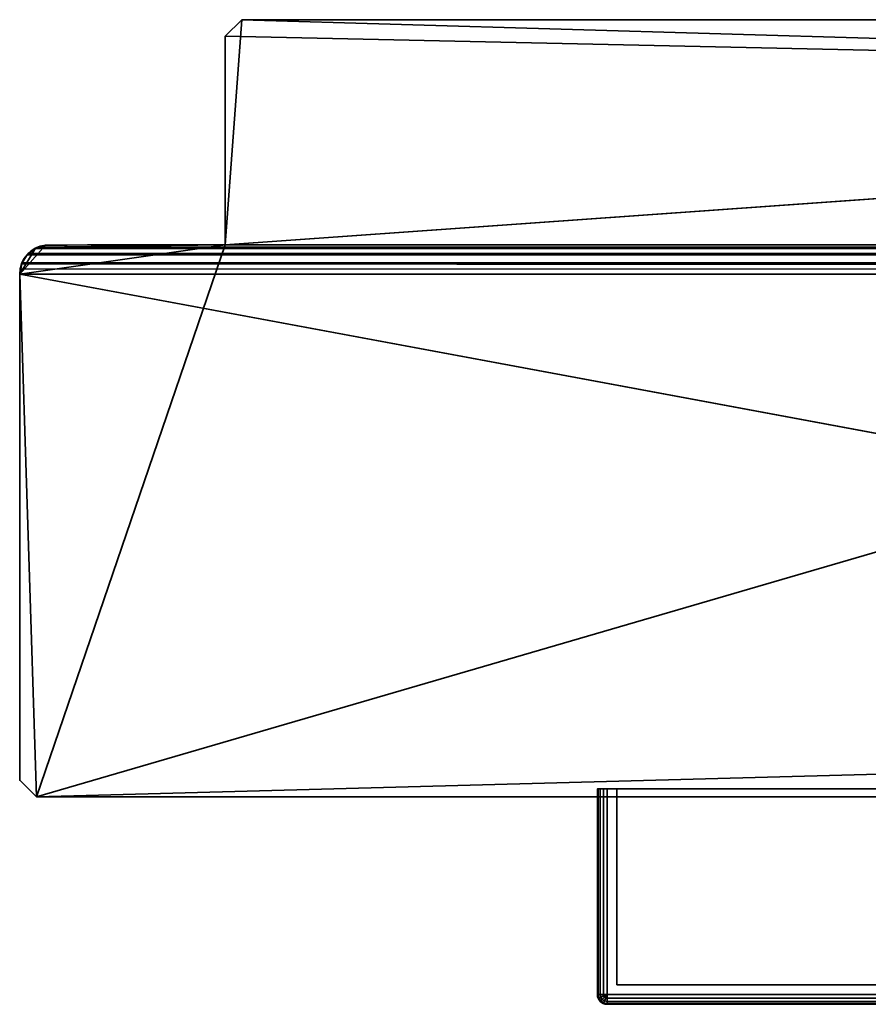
# Model space of a CAD drawing. Header units: millimetres. Extents: x -320 to 8070, y -96 to 57.
# Tile 37 of 111: x 2580 to 2624, y -50 to 0. Entities that reach past the tile are written whole.
import ezdxf

# ---------------------------------------------------------------- set-up
doc = ezdxf.new("R2010")
doc.units = ezdxf.units.MM
doc.layers.add('152', color=7, linetype='Continuous', true_color=0xffffff)

# ---------------------------------------------------------------- blocks, each defined once
blk = doc.blocks.new('UG_SURFACE_003')
at = {"layer": '152', "color": 251, "linetype": 'Continuous', "lineweight": 35}
for points in [[(2610.038, -39.3, 999.809), (2610.038, -49.8, 999.809), (2610, -49.8, 1000), (2610, -39.3, 1000)], [(2610, -49.8, 1050), (2610, -39.3, 1050), (2610, -39.3, 1000), (2610, -49.8, 1000)], [(2610, -39.3, 1050), (2610, -49.8, 1050), (2610.038, -49.8, 1050.191), (2610.038, -39.3, 1050.191)], [(2611, -39.3, 1049.5), (2611, -39.3, 1000.5), (2610, -39.3, 1000), (2610, -39.3, 1050)], [(2611, -39.3, 1000.5), (2610.147, -39.3, 999.646), (2610.038, -39.3, 999.809), (2610, -39.3, 1000)], [(2610, -39.3, 1050), (2610.038, -39.3, 1050.191), (2610.147, -39.3, 1050.354), (2611, -39.3, 1049.5)], [(2610.147, -39.3, 999.646), (2610.147, -49.8, 999.646), (2610.038, -49.8, 999.809), (2610.038, -39.3, 999.809)], [(2610.038, -39.3, 1050.191), (2610.038, -49.8, 1050.191), (2610.147, -49.8, 1050.354), (2610.147, -39.3, 1050.354)], [(2610.309, -39.3, 999.538), (2610.309, -49.8, 999.538), (2610.147, -49.8, 999.646), (2610.147, -39.3, 999.646)], [(2610.147, -39.3, 1050.354), (2610.147, -49.8, 1050.354), (2610.309, -49.8, 1050.462), (2610.309, -39.3, 1050.462)], [(2610.5, -39.3, 999.5), (2610.309, -39.3, 999.538), (2610.147, -39.3, 999.646), (2611, -39.3, 1000.5)], [(2611, -39.3, 1049.5), (2610.147, -39.3, 1050.354), (2610.309, -39.3, 1050.462), (2610.5, -39.3, 1050.5)], [(2610.5, -39.3, 999.5), (2610.5, -49.8, 999.5), (2610.309, -49.8, 999.538), (2610.309, -39.3, 999.538)], [(2610.309, -39.3, 1050.462), (2610.309, -49.8, 1050.462), (2610.5, -49.8, 1050.5), (2610.5, -39.3, 1050.5)], [(2660.5, -39.3, 999.5), (2660.5, -49.8, 999.5), (2610.5, -49.8, 999.5), (2610.5, -39.3, 999.5)], [(2660.5, -49.8, 1050.5), (2660.5, -39.3, 1050.5), (2610.5, -39.3, 1050.5), (2610.5, -49.8, 1050.5)], [(2611, -39.3, 1000.5), (2660, -39.3, 1000.5), (2660.5, -39.3, 999.5), (2610.5, -39.3, 999.5)], [(2660, -39.3, 1049.5), (2611, -39.3, 1049.5), (2610.5, -39.3, 1050.5), (2660.5, -39.3, 1050.5)], [(2611, -39.3, 1049.5), (2611, -49.3, 1049.5), (2611, -49.3, 1000.5), (2611, -39.3, 1000.5)], [(2660, -39.3, 1049.5), (2660, -49.3, 1049.5), (2611, -49.3, 1049.5), (2611, -39.3, 1049.5)], [(2611, -39.3, 1000.5), (2611, -49.3, 1000.5), (2660, -49.3, 1000.5), (2660, -39.3, 1000.5)], [(2660, -39.3, 1000.5), (2660, -39.3, 1049.5), (2661, -39.3, 1050), (2661, -39.3, 1000)], [(2660, -39.3, 1049.5), (2660.854, -39.3, 1050.354), (2660.962, -39.3, 1050.191), (2661, -39.3, 1050)], [(2660, -39.3, 1000.5), (2660.854, -39.3, 999.646), (2660.691, -39.3, 999.538), (2660.5, -39.3, 999.5)], [(2660.5, -39.3, 1050.5), (2660.691, -39.3, 1050.462), (2660.854, -39.3, 1050.354), (2660, -39.3, 1049.5)], [(2661, -39.3, 1000), (2660.962, -39.3, 999.809), (2660.854, -39.3, 999.646), (2660, -39.3, 1000.5)], [(2660, -39.3, 1000.5), (2660, -49.3, 1000.5), (2660, -49.3, 1049.5), (2660, -39.3, 1049.5)], [(2660.691, -39.3, 999.538), (2660.691, -49.8, 999.538), (2660.5, -49.8, 999.5), (2660.5, -39.3, 999.5)], [(2660.5, -39.3, 1050.5), (2660.5, -49.8, 1050.5), (2660.691, -49.8, 1050.462), (2660.691, -39.3, 1050.462)], [(2660.854, -39.3, 999.646), (2660.854, -49.8, 999.646), (2660.691, -49.8, 999.538), (2660.691, -39.3, 999.538)], [(2660.691, -39.3, 1050.462), (2660.691, -49.8, 1050.462), (2660.854, -49.8, 1050.354), (2660.854, -39.3, 1050.354)], [(2660.962, -39.3, 999.809), (2660.962, -49.8, 999.809), (2660.854, -49.8, 999.646), (2660.854, -39.3, 999.646)], [(2660.854, -39.3, 1050.354), (2660.854, -49.8, 1050.354), (2660.962, -49.8, 1050.191), (2660.962, -39.3, 1050.191)], [(2661, -39.3, 1000), (2661, -49.8, 1000), (2660.962, -49.8, 999.809), (2660.962, -39.3, 999.809)], [(2660.962, -39.3, 1050.191), (2660.962, -49.8, 1050.191), (2661, -49.8, 1050), (2661, -39.3, 1050)], [(2661, -39.3, 1050), (2661, -49.8, 1050), (2661, -49.8, 1000), (2661, -39.3, 1000)], [(2611, -49.3, 1000.5), (2611, -49.3, 1049.5), (2631.5, -49.3, 1032), (2631.5, -49.3, 1018)], [(2611, -49.3, 1000.5), (2632.672, -49.3, 1015.172), (2633.969, -49.3, 1014.305)], [(2611, -49.3, 1049.5), (2631.804, -49.3, 1033.531), (2631.5, -49.3, 1032)], [(2633.969, -49.3, 1014.305), (2635.5, -49.3, 1014), (2660, -49.3, 1000.5), (2611, -49.3, 1000.5)], [(2631.5, -49.3, 1018), (2631.804, -49.3, 1016.469), (2611, -49.3, 1000.5)], [(2611, -49.3, 1049.5), (2632.672, -49.3, 1034.828), (2631.804, -49.3, 1033.531)], [(2631.804, -49.3, 1016.469), (2632.672, -49.3, 1015.172), (2611, -49.3, 1000.5)], [(2611, -49.3, 1049.5), (2635.5, -49.3, 1036), (2633.969, -49.3, 1035.696)], [(2633.969, -49.3, 1035.696), (2632.672, -49.3, 1034.828), (2611, -49.3, 1049.5)], [(2637.031, -49.3, 1035.696), (2635.5, -49.3, 1036), (2611, -49.3, 1049.5), (2660, -49.3, 1049.5)], [(2631.5, -49.3, 1018), (2631.5, -50.3, 1018), (2631.804, -50.3, 1016.469), (2631.804, -49.3, 1016.469)], [(2631.804, -49.3, 1033.531), (2631.804, -50.3, 1033.531), (2631.5, -50.3, 1032), (2631.5, -49.3, 1032)], [(2631.5, -49.3, 1032), (2631.5, -50.3, 1032), (2631.5, -50.3, 1018), (2631.5, -49.3, 1018)], [(2631.804, -49.3, 1016.469), (2631.804, -50.3, 1016.469), (2632.672, -50.3, 1015.172), (2632.672, -49.3, 1015.172)], [(2632.672, -49.3, 1034.828), (2632.672, -50.3, 1034.828), (2631.804, -50.3, 1033.531), (2631.804, -49.3, 1033.531)], [(2632.672, -49.3, 1015.172), (2632.672, -50.3, 1015.172), (2633.969, -50.3, 1014.305), (2633.969, -49.3, 1014.305)], [(2633.969, -49.3, 1035.696), (2633.969, -50.3, 1035.696), (2632.672, -50.3, 1034.828), (2632.672, -49.3, 1034.828)], [(2633.969, -49.3, 1014.305), (2633.969, -50.3, 1014.305), (2635.5, -50.3, 1014), (2635.5, -49.3, 1014)], [(2635.5, -49.3, 1036), (2635.5, -50.3, 1036), (2633.969, -50.3, 1035.696), (2633.969, -49.3, 1035.696)], [(2660, -49.3, 1000.5), (2635.5, -49.3, 1014), (2637.031, -49.3, 1014.305)], [(2635.5, -49.3, 1014), (2635.5, -50.3, 1014), (2637.031, -50.3, 1014.305), (2637.031, -49.3, 1014.305)], [(2637.031, -49.3, 1035.696), (2637.031, -50.3, 1035.696), (2635.5, -50.3, 1036), (2635.5, -49.3, 1036)], [(2660, -49.3, 1049.5), (2638.328, -49.3, 1034.828), (2637.031, -49.3, 1035.696)], [(2637.031, -49.3, 1014.305), (2638.328, -49.3, 1015.172), (2660, -49.3, 1000.5)], [(2637.031, -49.3, 1014.305), (2637.031, -50.3, 1014.305), (2638.328, -50.3, 1015.172), (2638.328, -49.3, 1015.172)], [(2638.328, -49.3, 1034.828), (2638.328, -50.3, 1034.828), (2637.031, -50.3, 1035.696), (2637.031, -49.3, 1035.696)], [(2660, -49.3, 1000.5), (2638.328, -49.3, 1015.172), (2639.195, -49.3, 1016.469)], [(2639.195, -49.3, 1033.531), (2638.328, -49.3, 1034.828), (2660, -49.3, 1049.5)], [(2638.328, -49.3, 1015.172), (2638.328, -50.3, 1015.172), (2639.195, -50.3, 1016.469), (2639.195, -49.3, 1016.469)], [(2639.195, -49.3, 1033.531), (2639.195, -50.3, 1033.531), (2638.328, -50.3, 1034.828), (2638.328, -49.3, 1034.828)], [(2660, -49.3, 1000.5), (2639.195, -49.3, 1016.469), (2639.5, -49.3, 1018)], [(2639.5, -49.3, 1032), (2639.195, -49.3, 1033.531), (2660, -49.3, 1049.5)], [(2639.195, -49.3, 1016.469), (2639.195, -50.3, 1016.469), (2639.5, -50.3, 1018), (2639.5, -49.3, 1018)], [(2639.5, -49.3, 1032), (2639.5, -50.3, 1032), (2639.195, -50.3, 1033.531), (2639.195, -49.3, 1033.531)], [(2660, -49.3, 1049.5), (2660, -49.3, 1000.5), (2639.5, -49.3, 1018), (2639.5, -49.3, 1032)], [(2639.5, -49.3, 1018), (2639.5, -50.3, 1018), (2639.5, -50.3, 1032), (2639.5, -49.3, 1032)], [(2610.038, -49.991, 1000), (2610, -49.8, 1000), (2610.038, -49.8, 999.809), (2610.073, -49.977, 999.809)], [(2610.038, -49.991, 1000), (2610.038, -49.991, 1050), (2610, -49.8, 1050), (2610, -49.8, 1000)], [(2610.073, -49.977, 1050.191), (2610.038, -49.8, 1050.191), (2610, -49.8, 1050), (2610.038, -49.991, 1050)], [(2610.073, -49.977, 999.809), (2610.038, -49.8, 999.809), (2610.147, -49.8, 999.646), (2610.173, -49.935, 999.646)], [(2610.173, -49.935, 1050.354), (2610.147, -49.8, 1050.354), (2610.038, -49.8, 1050.191), (2610.073, -49.977, 1050.191)], [(2610.147, -50.154, 1000), (2610.038, -49.991, 1000), (2610.073, -49.977, 999.809), (2610.173, -50.127, 999.809)], [(2610.173, -50.127, 1050.191), (2610.073, -49.977, 1050.191), (2610.038, -49.991, 1050), (2610.147, -50.154, 1050)], [(2610.147, -50.154, 1000), (2610.147, -50.154, 1050), (2610.038, -49.991, 1050), (2610.038, -49.991, 1000)], [(2610.173, -50.127, 999.809), (2610.073, -49.977, 999.809), (2610.173, -49.935, 999.646), (2610.25, -50.05, 999.646)], [(2610.25, -50.05, 1050.354), (2610.173, -49.935, 1050.354), (2610.073, -49.977, 1050.191), (2610.173, -50.127, 1050.191)], [(2610.173, -49.935, 999.646), (2610.147, -49.8, 999.646), (2610.309, -49.8, 999.538), (2610.323, -49.873, 999.538)], [(2610.323, -49.873, 1050.462), (2610.309, -49.8, 1050.462), (2610.147, -49.8, 1050.354), (2610.173, -49.935, 1050.354)], [(2610.309, -50.262, 1000), (2610.147, -50.154, 1000), (2610.173, -50.127, 999.809), (2610.323, -50.227, 999.809)], [(2610.323, -50.227, 1050.191), (2610.173, -50.127, 1050.191), (2610.147, -50.154, 1050), (2610.309, -50.262, 1050)], [(2610.309, -50.262, 1000), (2610.309, -50.262, 1050), (2610.147, -50.154, 1050), (2610.147, -50.154, 1000)], [(2610.25, -50.05, 999.646), (2610.173, -49.935, 999.646), (2610.323, -49.873, 999.538), (2610.365, -49.935, 999.538)], [(2610.365, -49.935, 1050.462), (2610.323, -49.873, 1050.462), (2610.173, -49.935, 1050.354), (2610.25, -50.05, 1050.354)], [(2610.323, -50.227, 999.809), (2610.173, -50.127, 999.809), (2610.25, -50.05, 999.646), (2610.365, -50.127, 999.646)], [(2610.365, -50.127, 1050.354), (2610.25, -50.05, 1050.354), (2610.173, -50.127, 1050.191), (2610.323, -50.227, 1050.191)], [(2610.365, -50.127, 999.646), (2610.25, -50.05, 999.646), (2610.365, -49.935, 999.538), (2610.427, -49.977, 999.538)], [(2610.427, -49.977, 1050.462), (2610.365, -49.935, 1050.462), (2610.25, -50.05, 1050.354), (2610.365, -50.127, 1050.354)], [(2610.323, -49.873, 999.538), (2610.309, -49.8, 999.538), (2610.5, -49.8, 999.5)], [(2610.5, -49.8, 1050.5), (2610.309, -49.8, 1050.462), (2610.323, -49.873, 1050.462)], [(2610.5, -50.3, 1000), (2610.309, -50.262, 1000), (2610.323, -50.227, 999.809), (2610.5, -50.262, 999.809)], [(2610.5, -50.262, 1050.191), (2610.323, -50.227, 1050.191), (2610.309, -50.262, 1050), (2610.5, -50.3, 1050)], [(2610.5, -50.3, 1000), (2610.5, -50.3, 1050), (2610.309, -50.262, 1050), (2610.309, -50.262, 1000)], [(2610.365, -49.935, 999.538), (2610.323, -49.873, 999.538), (2610.5, -49.8, 999.5)], [(2610.5, -49.8, 1050.5), (2610.323, -49.873, 1050.462), (2610.365, -49.935, 1050.462)], [(2610.5, -50.262, 999.809), (2610.323, -50.227, 999.809), (2610.365, -50.127, 999.646), (2610.5, -50.154, 999.646)], [(2610.5, -50.154, 1050.354), (2610.365, -50.127, 1050.354), (2610.323, -50.227, 1050.191), (2610.5, -50.262, 1050.191)], [(2610.427, -49.977, 999.538), (2610.365, -49.935, 999.538), (2610.5, -49.8, 999.5)], [(2610.5, -49.8, 1050.5), (2610.365, -49.935, 1050.462), (2610.427, -49.977, 1050.462)], [(2610.5, -50.154, 999.646), (2610.365, -50.127, 999.646), (2610.427, -49.977, 999.538), (2610.5, -49.991, 999.538)], [(2610.5, -49.991, 1050.462), (2610.427, -49.977, 1050.462), (2610.365, -50.127, 1050.354), (2610.5, -50.154, 1050.354)], [(2610.5, -49.991, 999.538), (2610.427, -49.977, 999.538), (2610.5, -49.8, 999.5)], [(2610.5, -49.8, 1050.5), (2610.427, -49.977, 1050.462), (2610.5, -49.991, 1050.462)], [(2660.5, -49.991, 999.538), (2610.5, -49.991, 999.538), (2610.5, -49.8, 999.5), (2660.5, -49.8, 999.5)], [(2610.5, -49.991, 1050.462), (2660.5, -49.991, 1050.462), (2660.5, -49.8, 1050.5), (2610.5, -49.8, 1050.5)], [(2660.5, -50.154, 999.646), (2610.5, -50.154, 999.646), (2610.5, -49.991, 999.538), (2660.5, -49.991, 999.538)], [(2610.5, -50.154, 1050.354), (2660.5, -50.154, 1050.354), (2660.5, -49.991, 1050.462), (2610.5, -49.991, 1050.462)], [(2660.5, -50.262, 999.809), (2610.5, -50.262, 999.809), (2610.5, -50.154, 999.646), (2660.5, -50.154, 999.646)], [(2610.5, -50.262, 1050.191), (2660.5, -50.262, 1050.191), (2660.5, -50.154, 1050.354), (2610.5, -50.154, 1050.354)], [(2660.5, -50.3, 1000), (2610.5, -50.3, 1000), (2610.5, -50.262, 999.809), (2660.5, -50.262, 999.809)], [(2610.5, -50.3, 1050), (2660.5, -50.3, 1050), (2660.5, -50.262, 1050.191), (2610.5, -50.262, 1050.191)], [(2610.5, -50.3, 1050), (2610.5, -50.3, 1000), (2631.5, -50.3, 1018), (2631.5, -50.3, 1032)], [(2610.5, -50.3, 1050), (2632.672, -50.3, 1034.828), (2633.969, -50.3, 1035.696)], [(2610.5, -50.3, 1000), (2631.804, -50.3, 1016.469), (2631.5, -50.3, 1018)], [(2633.969, -50.3, 1035.696), (2635.5, -50.3, 1036), (2660.5, -50.3, 1050), (2610.5, -50.3, 1050)], [(2631.5, -50.3, 1032), (2631.804, -50.3, 1033.531), (2610.5, -50.3, 1050)], [(2610.5, -50.3, 1000), (2632.672, -50.3, 1015.172), (2631.804, -50.3, 1016.469)], [(2631.804, -50.3, 1033.531), (2632.672, -50.3, 1034.828), (2610.5, -50.3, 1050)], [(2610.5, -50.3, 1000), (2660.5, -50.3, 1000), (2635.5, -50.3, 1014), (2633.969, -50.3, 1014.305)], [(2633.969, -50.3, 1014.305), (2632.672, -50.3, 1015.172), (2610.5, -50.3, 1000)], [(2660.5, -50.3, 1050), (2635.5, -50.3, 1036), (2637.031, -50.3, 1035.696)], [(2637.031, -50.3, 1014.305), (2635.5, -50.3, 1014), (2660.5, -50.3, 1000)], [(2660.5, -50.3, 1000), (2638.328, -50.3, 1015.172), (2637.031, -50.3, 1014.305)], [(2637.031, -50.3, 1035.696), (2638.328, -50.3, 1034.828), (2660.5, -50.3, 1050)], [(2660.5, -50.3, 1050), (2638.328, -50.3, 1034.828), (2639.195, -50.3, 1033.531)], [(2639.195, -50.3, 1016.469), (2638.328, -50.3, 1015.172), (2660.5, -50.3, 1000)], [(2660.5, -50.3, 1050), (2639.195, -50.3, 1033.531), (2639.5, -50.3, 1032)], [(2639.5, -50.3, 1018), (2639.195, -50.3, 1016.469), (2660.5, -50.3, 1000)], [(2660.5, -50.3, 1000), (2660.5, -50.3, 1050), (2639.5, -50.3, 1032), (2639.5, -50.3, 1018)], [(2660.691, -49.8, 999.538), (2660.677, -49.873, 999.538), (2660.5, -49.8, 999.5)], [(2660.677, -49.873, 999.538), (2660.635, -49.935, 999.538), (2660.5, -49.8, 999.5)], [(2660.635, -49.935, 999.538), (2660.573, -49.977, 999.538), (2660.5, -49.8, 999.5)], [(2660.573, -49.977, 999.538), (2660.5, -49.991, 999.538), (2660.5, -49.8, 999.5)], [(2660.5, -49.8, 1050.5), (2660.677, -49.873, 1050.462), (2660.691, -49.8, 1050.462)], [(2660.5, -49.8, 1050.5), (2660.635, -49.935, 1050.462), (2660.677, -49.873, 1050.462)], [(2660.5, -49.8, 1050.5), (2660.573, -49.977, 1050.462), (2660.635, -49.935, 1050.462)], [(2660.5, -49.8, 1050.5), (2660.5, -49.991, 1050.462), (2660.573, -49.977, 1050.462)], [(2660.635, -50.127, 999.646), (2660.5, -50.154, 999.646), (2660.5, -49.991, 999.538), (2660.573, -49.977, 999.538)], [(2660.573, -49.977, 1050.462), (2660.5, -49.991, 1050.462), (2660.5, -50.154, 1050.354), (2660.635, -50.127, 1050.354)], [(2660.677, -50.227, 999.809), (2660.5, -50.262, 999.809), (2660.5, -50.154, 999.646), (2660.635, -50.127, 999.646)], [(2660.635, -50.127, 1050.354), (2660.5, -50.154, 1050.354), (2660.5, -50.262, 1050.191), (2660.677, -50.227, 1050.191)], [(2660.691, -50.262, 1000), (2660.5, -50.3, 1000), (2660.5, -50.262, 999.809), (2660.677, -50.227, 999.809)], [(2660.677, -50.227, 1050.191), (2660.5, -50.262, 1050.191), (2660.5, -50.3, 1050), (2660.691, -50.262, 1050)], [(2660.5, -50.3, 1050), (2660.5, -50.3, 1000), (2660.691, -50.262, 1000), (2660.691, -50.262, 1050)], [(2660.75, -50.05, 999.646), (2660.635, -50.127, 999.646), (2660.573, -49.977, 999.538), (2660.635, -49.935, 999.538)], [(2660.635, -49.935, 1050.462), (2660.573, -49.977, 1050.462), (2660.635, -50.127, 1050.354), (2660.75, -50.05, 1050.354)], [(2660.827, -49.935, 999.646), (2660.75, -50.05, 999.646), (2660.635, -49.935, 999.538), (2660.677, -49.873, 999.538)], [(2660.677, -49.873, 1050.462), (2660.635, -49.935, 1050.462), (2660.75, -50.05, 1050.354), (2660.827, -49.935, 1050.354)], [(2660.827, -50.127, 999.809), (2660.677, -50.227, 999.809), (2660.635, -50.127, 999.646), (2660.75, -50.05, 999.646)], [(2660.75, -50.05, 1050.354), (2660.635, -50.127, 1050.354), (2660.677, -50.227, 1050.191), (2660.827, -50.127, 1050.191)], [(2660.854, -49.8, 999.646), (2660.827, -49.935, 999.646), (2660.677, -49.873, 999.538), (2660.691, -49.8, 999.538)], [(2660.691, -49.8, 1050.462), (2660.677, -49.873, 1050.462), (2660.827, -49.935, 1050.354), (2660.854, -49.8, 1050.354)], [(2660.854, -50.154, 1000), (2660.691, -50.262, 1000), (2660.677, -50.227, 999.809), (2660.827, -50.127, 999.809)], [(2660.827, -50.127, 1050.191), (2660.677, -50.227, 1050.191), (2660.691, -50.262, 1050), (2660.854, -50.154, 1050)], [(2660.691, -50.262, 1050), (2660.691, -50.262, 1000), (2660.854, -50.154, 1000), (2660.854, -50.154, 1050)], [(2660.927, -49.977, 999.809), (2660.827, -50.127, 999.809), (2660.75, -50.05, 999.646), (2660.827, -49.935, 999.646)], [(2660.827, -49.935, 1050.354), (2660.75, -50.05, 1050.354), (2660.827, -50.127, 1050.191), (2660.927, -49.977, 1050.191)], [(2660.962, -49.8, 999.809), (2660.927, -49.977, 999.809), (2660.827, -49.935, 999.646), (2660.854, -49.8, 999.646)], [(2660.854, -49.8, 1050.354), (2660.827, -49.935, 1050.354), (2660.927, -49.977, 1050.191), (2660.962, -49.8, 1050.191)], [(2660.962, -49.991, 1000), (2660.854, -50.154, 1000), (2660.827, -50.127, 999.809), (2660.927, -49.977, 999.809)], [(2660.927, -49.977, 1050.191), (2660.827, -50.127, 1050.191), (2660.854, -50.154, 1050), (2660.962, -49.991, 1050)], [(2660.854, -50.154, 1050), (2660.854, -50.154, 1000), (2660.962, -49.991, 1000), (2660.962, -49.991, 1050)], [(2661, -49.8, 1000), (2660.962, -49.991, 1000), (2660.927, -49.977, 999.809), (2660.962, -49.8, 999.809)], [(2660.962, -49.8, 1050.191), (2660.927, -49.977, 1050.191), (2660.962, -49.991, 1050), (2661, -49.8, 1050)], [(2660.962, -49.991, 1050), (2660.962, -49.991, 1000), (2661, -49.8, 1000), (2661, -49.8, 1050)]]:
    blk.add_3dface(points, dxfattribs=at)
blk = doc.blocks.new('UG_SURFACE_004')
at = {"layer": '152', "color": 251, "linetype": 'Continuous', "lineweight": 35}
for points in [[(2610, -39.3, 1129), (2610, -49.8, 1129), (2610.038, -49.8, 1129.191), (2610.038, -39.3, 1129.191)], [(2610, -39.3, 1079), (2610, -49.8, 1079), (2610, -49.8, 1129), (2610, -39.3, 1129)], [(2610.038, -39.3, 1078.809), (2610.038, -49.8, 1078.809), (2610, -49.8, 1079), (2610, -39.3, 1079)], [(2611, -39.3, 1128.5), (2611, -39.3, 1079.5), (2610, -39.3, 1079), (2610, -39.3, 1129)], [(2611, -39.3, 1079.5), (2610.147, -39.3, 1078.646), (2610.038, -39.3, 1078.809), (2610, -39.3, 1079)], [(2610, -39.3, 1129), (2610.038, -39.3, 1129.191), (2610.147, -39.3, 1129.354), (2611, -39.3, 1128.5)], [(2610.038, -39.3, 1129.191), (2610.038, -49.8, 1129.191), (2610.147, -49.8, 1129.354), (2610.147, -39.3, 1129.354)], [(2610.147, -39.3, 1078.646), (2610.147, -49.8, 1078.646), (2610.038, -49.8, 1078.809), (2610.038, -39.3, 1078.809)], [(2610.147, -39.3, 1129.354), (2610.147, -49.8, 1129.354), (2610.309, -49.8, 1129.462), (2610.309, -39.3, 1129.462)], [(2610.309, -39.3, 1078.538), (2610.309, -49.8, 1078.538), (2610.147, -49.8, 1078.646), (2610.147, -39.3, 1078.646)], [(2610.5, -39.3, 1078.5), (2610.309, -39.3, 1078.538), (2610.147, -39.3, 1078.646), (2611, -39.3, 1079.5)], [(2611, -39.3, 1128.5), (2610.147, -39.3, 1129.354), (2610.309, -39.3, 1129.462), (2610.5, -39.3, 1129.5)], [(2610.309, -39.3, 1129.462), (2610.309, -49.8, 1129.462), (2610.5, -49.8, 1129.5), (2610.5, -39.3, 1129.5)], [(2610.5, -39.3, 1078.5), (2610.5, -49.8, 1078.5), (2610.309, -49.8, 1078.538), (2610.309, -39.3, 1078.538)], [(2610.5, -39.3, 1129.5), (2610.5, -49.8, 1129.5), (2660.5, -49.8, 1129.5), (2660.5, -39.3, 1129.5)], [(2660.5, -39.3, 1078.5), (2660.5, -49.8, 1078.5), (2610.5, -49.8, 1078.5), (2610.5, -39.3, 1078.5)], [(2611, -39.3, 1079.5), (2660, -39.3, 1079.5), (2660.5, -39.3, 1078.5), (2610.5, -39.3, 1078.5)], [(2660, -39.3, 1128.5), (2611, -39.3, 1128.5), (2610.5, -39.3, 1129.5), (2660.5, -39.3, 1129.5)], [(2611, -39.3, 1128.5), (2611, -49.3, 1128.5), (2611, -49.3, 1079.5), (2611, -39.3, 1079.5)], [(2660, -39.3, 1128.5), (2660, -49.3, 1128.5), (2611, -49.3, 1128.5), (2611, -39.3, 1128.5)], [(2611, -39.3, 1079.5), (2611, -49.3, 1079.5), (2660, -49.3, 1079.5), (2660, -39.3, 1079.5)], [(2660, -49.3, 1079.5), (2611, -49.3, 1079.5), (2625, -49.3, 1093), (2642, -49.3, 1093)], [(2611, -49.3, 1079.5), (2611, -49.3, 1128.5), (2625, -49.3, 1115), (2625, -49.3, 1093)], [(2611, -49.3, 1128.5), (2660, -49.3, 1128.5), (2642, -49.3, 1115), (2625, -49.3, 1115)], [(2610.073, -49.977, 1129.191), (2610.038, -49.8, 1129.191), (2610, -49.8, 1129), (2610.038, -49.991, 1129)], [(2610.038, -49.991, 1079), (2610.038, -49.991, 1129), (2610, -49.8, 1129), (2610, -49.8, 1079)], [(2610.038, -49.991, 1079), (2610, -49.8, 1079), (2610.038, -49.8, 1078.809), (2610.073, -49.977, 1078.809)], [(2610.173, -49.935, 1129.354), (2610.147, -49.8, 1129.354), (2610.038, -49.8, 1129.191), (2610.073, -49.977, 1129.191)], [(2610.073, -49.977, 1078.809), (2610.038, -49.8, 1078.809), (2610.147, -49.8, 1078.646), (2610.173, -49.935, 1078.646)], [(2610.173, -50.127, 1129.191), (2610.073, -49.977, 1129.191), (2610.038, -49.991, 1129), (2610.147, -50.154, 1129)], [(2610.147, -50.154, 1079), (2610.038, -49.991, 1079), (2610.073, -49.977, 1078.809), (2610.173, -50.127, 1078.809)], [(2610.147, -50.154, 1079), (2610.147, -50.154, 1129), (2610.038, -49.991, 1129), (2610.038, -49.991, 1079)], [(2610.25, -50.05, 1129.354), (2610.173, -49.935, 1129.354), (2610.073, -49.977, 1129.191), (2610.173, -50.127, 1129.191)], [(2610.173, -50.127, 1078.809), (2610.073, -49.977, 1078.809), (2610.173, -49.935, 1078.646), (2610.25, -50.05, 1078.646)], [(2610.323, -49.873, 1129.462), (2610.309, -49.8, 1129.462), (2610.147, -49.8, 1129.354), (2610.173, -49.935, 1129.354)], [(2610.173, -49.935, 1078.646), (2610.147, -49.8, 1078.646), (2610.309, -49.8, 1078.538), (2610.323, -49.873, 1078.538)], [(2610.323, -50.227, 1129.191), (2610.173, -50.127, 1129.191), (2610.147, -50.154, 1129), (2610.309, -50.262, 1129)], [(2610.309, -50.262, 1079), (2610.147, -50.154, 1079), (2610.173, -50.127, 1078.809), (2610.323, -50.227, 1078.809)], [(2610.309, -50.262, 1079), (2610.309, -50.262, 1129), (2610.147, -50.154, 1129), (2610.147, -50.154, 1079)], [(2610.365, -49.935, 1129.462), (2610.323, -49.873, 1129.462), (2610.173, -49.935, 1129.354), (2610.25, -50.05, 1129.354)], [(2610.25, -50.05, 1078.646), (2610.173, -49.935, 1078.646), (2610.323, -49.873, 1078.538), (2610.365, -49.935, 1078.538)], [(2610.365, -50.127, 1129.354), (2610.25, -50.05, 1129.354), (2610.173, -50.127, 1129.191), (2610.323, -50.227, 1129.191)], [(2610.323, -50.227, 1078.809), (2610.173, -50.127, 1078.809), (2610.25, -50.05, 1078.646), (2610.365, -50.127, 1078.646)], [(2610.427, -49.977, 1129.462), (2610.365, -49.935, 1129.462), (2610.25, -50.05, 1129.354), (2610.365, -50.127, 1129.354)], [(2610.365, -50.127, 1078.646), (2610.25, -50.05, 1078.646), (2610.365, -49.935, 1078.538), (2610.427, -49.977, 1078.538)], [(2610.5, -49.8, 1129.5), (2610.309, -49.8, 1129.462), (2610.323, -49.873, 1129.462)], [(2610.323, -49.873, 1078.538), (2610.309, -49.8, 1078.538), (2610.5, -49.8, 1078.5)], [(2610.5, -50.262, 1129.191), (2610.323, -50.227, 1129.191), (2610.309, -50.262, 1129), (2610.5, -50.3, 1129)], [(2610.5, -50.3, 1079), (2610.309, -50.262, 1079), (2610.323, -50.227, 1078.809), (2610.5, -50.262, 1078.809)], [(2610.5, -50.3, 1079), (2610.5, -50.3, 1129), (2610.309, -50.262, 1129), (2610.309, -50.262, 1079)], [(2610.5, -49.8, 1129.5), (2610.323, -49.873, 1129.462), (2610.365, -49.935, 1129.462)], [(2610.365, -49.935, 1078.538), (2610.323, -49.873, 1078.538), (2610.5, -49.8, 1078.5)], [(2610.5, -50.154, 1129.354), (2610.365, -50.127, 1129.354), (2610.323, -50.227, 1129.191), (2610.5, -50.262, 1129.191)], [(2610.5, -50.262, 1078.809), (2610.323, -50.227, 1078.809), (2610.365, -50.127, 1078.646), (2610.5, -50.154, 1078.646)], [(2610.5, -49.8, 1129.5), (2610.365, -49.935, 1129.462), (2610.427, -49.977, 1129.462)], [(2610.427, -49.977, 1078.538), (2610.365, -49.935, 1078.538), (2610.5, -49.8, 1078.5)], [(2610.5, -49.991, 1129.462), (2610.427, -49.977, 1129.462), (2610.365, -50.127, 1129.354), (2610.5, -50.154, 1129.354)], [(2610.5, -50.154, 1078.646), (2610.365, -50.127, 1078.646), (2610.427, -49.977, 1078.538), (2610.5, -49.991, 1078.538)], [(2610.5, -49.8, 1129.5), (2610.427, -49.977, 1129.462), (2610.5, -49.991, 1129.462)], [(2610.5, -49.991, 1078.538), (2610.427, -49.977, 1078.538), (2610.5, -49.8, 1078.5)], [(2610.5, -49.991, 1129.462), (2660.5, -49.991, 1129.462), (2660.5, -49.8, 1129.5), (2610.5, -49.8, 1129.5)], [(2660.5, -49.991, 1078.538), (2610.5, -49.991, 1078.538), (2610.5, -49.8, 1078.5), (2660.5, -49.8, 1078.5)], [(2610.5, -50.154, 1129.354), (2660.5, -50.154, 1129.354), (2660.5, -49.991, 1129.462), (2610.5, -49.991, 1129.462)], [(2660.5, -50.154, 1078.646), (2610.5, -50.154, 1078.646), (2610.5, -49.991, 1078.538), (2660.5, -49.991, 1078.538)], [(2610.5, -50.262, 1129.191), (2660.5, -50.262, 1129.191), (2660.5, -50.154, 1129.354), (2610.5, -50.154, 1129.354)], [(2660.5, -50.262, 1078.809), (2610.5, -50.262, 1078.809), (2610.5, -50.154, 1078.646), (2660.5, -50.154, 1078.646)], [(2610.5, -50.3, 1129), (2660.5, -50.3, 1129), (2660.5, -50.262, 1129.191), (2610.5, -50.262, 1129.191)], [(2660.5, -50.3, 1079), (2610.5, -50.3, 1079), (2610.5, -50.262, 1078.809), (2660.5, -50.262, 1078.809)], [(2610.5, -50.3, 1129), (2610.5, -50.3, 1079), (2625, -50.3, 1093.5), (2625, -50.3, 1114.5)], [(2610.5, -50.3, 1079), (2625.038, -50.3, 1093.309), (2625, -50.3, 1093.5)], [(2625, -50.3, 1114.5), (2625.038, -50.3, 1114.691), (2610.5, -50.3, 1129)], [(2660.5, -50.3, 1129), (2610.5, -50.3, 1129), (2625.5, -50.3, 1115), (2641.756, -50.3, 1115)], [(2610.5, -50.3, 1079), (2625.146, -50.3, 1093.146), (2625.038, -50.3, 1093.309)], [(2610.5, -50.3, 1129), (2625.309, -50.3, 1114.962), (2625.5, -50.3, 1115)], [(2625.038, -50.3, 1114.691), (2625.146, -50.3, 1114.854), (2610.5, -50.3, 1129)], [(2610.5, -50.3, 1079), (2625.309, -50.3, 1093.038), (2625.146, -50.3, 1093.146)], [(2625.146, -50.3, 1114.854), (2625.309, -50.3, 1114.962), (2610.5, -50.3, 1129)], [(2610.5, -50.3, 1079), (2660.5, -50.3, 1079), (2641.756, -50.3, 1093), (2625.5, -50.3, 1093)], [(2625.5, -50.3, 1093), (2625.309, -50.3, 1093.038), (2610.5, -50.3, 1079)]]:
    blk.add_3dface(points, dxfattribs=at)
blk = doc.blocks.new('UG_SURFACE_010')
at = {"layer": '152', "color": 253, "linetype": 'Continuous', "lineweight": 35}
for points in [[(2591.85, 0, 2016.5), (2591.85, 0), (2591, -0.85), (2591, -0.85, 2016.5)], [(2591.85, 0, 2016.5), (2591, -0.85, 2016.5), (2706, -3.35, 2016.5)], [(2706, -3.35), (2591, -11.5), (2591.85, 0), (2705.15, 0)], [(2591, -11.5), (2591, -0.85), (2591.85, 0)], [(2706, -3.35, 2016.5), (2706, -0.85, 2016.5), (2705.15, 0, 2016.5), (2591.85, 0, 2016.5)], [(2591, -11.5, 2016.5), (2591, -0.85, 2016.5), (2591, -0.85), (2591, -11.5)], [(2591, -0.85, 2016.5), (2591, -11.5, 2016.5), (2706, -3.35, 2016.5)], [(2581.35, -39.7), (2706, -3.35), (2706, -36.35)], [(2591, -11.5), (2706, -3.35), (2581.35, -39.7)], [(2591, -11.5, 2016.5), (3409, -11.5, 2016.5), (3294, -3.35, 2016.5), (2706, -3.35, 2016.5)], [(2591, -11.5), (2581.35, -39.7), (2580.5, -38.85), (2580.5, -13)], [(2581.813, -11.512), (2591, -11.5), (2580.5, -13)], [(2581.299, -11.674), (2581.813, -11.512), (2580.5, -13)], [(2581.299, -11.674), (2581.426, -11.614, 2026.074), (2581.813, -11.512, 2025.687)], [(2581.813, -11.512, 2025.687), (2581.813, -11.512), (2581.299, -11.674)], [(2590.964, -11.5, 2025.512), (2581.426, -11.614, 2026.074), (3418.574, -11.614, 2026.074)], [(2590.964, -11.5, 2025.512), (2581.813, -11.512, 2025.687), (2581.426, -11.614, 2026.074)], [(2591, -11.5, 2025.5), (2581.813, -11.512, 2025.687), (2590.964, -11.5, 2025.512)], [(2591, -11.5, 2025.5), (2591, -11.5, 2016.5), (2581.813, -11.512, 2025.687)], [(2591, -11.5, 2016.5), (2591, -11.5), (2581.813, -11.512), (2581.813, -11.512, 2025.687)], [(2590.964, -11.5, 2025.512), (2590.998, -11.5, 2025.503), (2590.999, -11.5, 2025.501), (2591, -11.5, 2025.501)], [(2591, -11.5, 2025.501), (2591, -11.5, 2025.5), (2590.964, -11.5, 2025.512)], [(3418.574, -11.614, 2026.074), (2590.998, -11.5, 2025.503), (2590.964, -11.5, 2025.512)], [(2590.999, -11.5, 2025.501), (2590.998, -11.5, 2025.503), (3418.574, -11.614, 2026.074)], [(3418.574, -11.614, 2026.074), (2591, -11.5, 2025.501), (2590.999, -11.5, 2025.501)], [(3409, -11.5, 2016.5), (2591, -11.5, 2016.5), (2591, -11.5, 2025.5), (3418, -11.5, 2025.5)], [(2591, -11.5, 2025.501), (3418.574, -11.614, 2026.074), (3418, -11.5, 2025.5)], [(3418, -11.5, 2025.5), (2591, -11.5, 2025.5), (2591, -11.5, 2025.501)], [(2580.5, -13), (2580.597, -12.47), (2580.875, -12.008), (2581.299, -11.674)], [(2580.888, -12.016, 2026.612), (2580.875, -12.008), (2580.597, -12.47)], [(2580.597, -12.47), (2580.614, -12.426, 2026.886), (2580.888, -12.016, 2026.612)], [(2580.888, -12.016, 2026.612), (2580.614, -12.426, 2026.886), (3419.386, -12.426, 2026.886)], [(2581.31, -11.692, 2026.19), (2581.299, -11.674), (2580.875, -12.008)], [(2580.875, -12.008), (2580.939, -11.939, 2026.561), (2581.31, -11.692, 2026.19)], [(2580.875, -12.008), (2580.888, -12.016, 2026.612), (2580.939, -11.939, 2026.561)], [(3419.386, -12.426, 2026.886), (3419.061, -11.939, 2026.561), (2580.939, -11.939, 2026.561), (2580.888, -12.016, 2026.612)], [(2581.31, -11.692, 2026.19), (2580.939, -11.939, 2026.561), (3419.061, -11.939, 2026.561)], [(2581.299, -11.674), (2581.31, -11.692, 2026.19), (2581.426, -11.614, 2026.074)], [(3419.061, -11.939, 2026.561), (3418.574, -11.614, 2026.074), (2581.426, -11.614, 2026.074), (2581.31, -11.692, 2026.19)], [(2580.601, -12.471, 2026.899), (2580.597, -12.47), (2580.5, -13)], [(2580.5, -13), (2580.524, -12.73, 2026.976), (2580.601, -12.471, 2026.899)], [(3419.5, -13, 2027), (2580.601, -12.471, 2026.899), (2580.524, -12.73, 2026.976)], [(2580.597, -12.47), (2580.601, -12.471, 2026.899), (2580.614, -12.426, 2026.886)], [(2580.601, -12.471, 2026.899), (3419.471, -12.707, 2026.971), (3419.386, -12.426, 2026.886)], [(3419.386, -12.426, 2026.886), (2580.614, -12.426, 2026.886), (2580.601, -12.471, 2026.899)], [(2580.601, -12.471, 2026.899), (3419.5, -13, 2027), (3419.471, -12.707, 2026.971)], [(2580.5, -13), (2580.5, -13, 2027), (2580.524, -12.73, 2026.976)], [(2580.524, -12.73, 2026.976), (2580.5, -13, 2027), (3419.5, -13, 2027)], [(2580.5, -38.85, 2027), (2580.5, -13, 2027), (2580.5, -13), (2580.5, -38.85)], [(2706, -36.35, 2027), (2580.5, -13, 2027), (2581.35, -39.7, 2027), (2705.15, -39.7, 2027)], [(3419.5, -13, 2027), (2580.5, -13, 2027), (2706, -36.35, 2027), (3294, -36.35, 2027)], [(2580.5, -13, 2027), (2580.5, -38.85, 2027), (2581.35, -39.7, 2027)], [(2706, -36.35), (2706, -38.85), (2705.15, -39.7), (2581.35, -39.7)], [(2580.5, -38.85, 2027), (2580.5, -38.85), (2581.35, -39.7), (2581.35, -39.7, 2027)], [(2705.15, -39.7, 2027), (2581.35, -39.7, 2027), (2581.35, -39.7), (2705.15, -39.7)]]:
    blk.add_3dface(points, dxfattribs=at)

msp = doc.modelspace()

# ---------------------------------------------------------------- linework, layer by layer
at = {"layer": '152', "color": 253, "linetype": 'Continuous', "lineweight": 35}
for p, q in [((2591.85, 0, 2016.5), (2591, -0.85, 2016.5)), ((2591.85, 0), (2591, -0.85)), ((2591, -11.5, 2016.5), (2591, -0.85, 2016.5)), ((2591, -0.85), (2591, -11.5)), ((2591, -0.85), (2591, -0.85, 2016.5)), ((2591, -11.5), (2581.813, -11.512)), ((2581.813, -11.512), (2581.813, -11.512, 2025.687)), ((3409, -11.5, 2016.5), (2591, -11.5, 2016.5)), ((3418, -11.5, 2025.5), (2591, -11.5, 2025.5)), ((2591, -11.5, 2025.5), (2591, -11.5, 2016.5)), ((2591, -11.5, 2016.5), (2591, -11.5)), ((2580.5, -13, 2027), (2580.5, -13)), ((2580.5, -13), (2580.5, -38.85)), ((3419.5, -13, 2027), (2580.5, -13, 2027)), ((2580.5, -38.85, 2027), (2580.5, -13, 2027)), ((2580.5, -38.85), (2581.35, -39.7)), ((2580.5, -38.85), (2580.5, -38.85, 2027)), ((2580.5, -38.85, 2027), (2581.35, -39.7, 2027)), ((2581.35, -39.7), (2705.15, -39.7)), ((2705.15, -39.7, 2027), (2581.35, -39.7, 2027)), ((2581.35, -39.7), (2581.35, -39.7, 2027))]:
    msp.add_line(p, q, dxfattribs=at)
at = {"layer": '152', "color": 251, "linetype": 'Continuous', "lineweight": 35}
for p, q in [((2610, -39.3, 1000), (2610, -39.3, 1050)), ((2610, -39.3, 1079), (2610, -39.3, 1129)), ((2610, -49.8, 1129), (2610, -39.3, 1129)), ((2610, -39.3, 1079), (2610, -49.8, 1079)), ((2610, -49.8, 1050), (2610, -39.3, 1050)), ((2610, -39.3, 1000), (2610, -49.8, 1000)), ((2660.5, -39.3, 1078.5), (2610.5, -39.3, 1078.5)), ((2610.5, -39.3, 1050.5), (2660.5, -39.3, 1050.5)), ((2660.5, -39.3, 999.5), (2610.5, -39.3, 999.5)), ((2610.5, -39.3, 1129.5), (2660.5, -39.3, 1129.5)), ((2610.5, -39.3, 1129.5), (2610.5, -49.8, 1129.5)), ((2610.5, -49.8, 1078.5), (2610.5, -39.3, 1078.5)), ((2610.5, -39.3, 1050.5), (2610.5, -49.8, 1050.5)), ((2610.5, -49.8, 999.5), (2610.5, -39.3, 999.5)), ((2611, -39.3, 1128.5), (2660, -39.3, 1128.5)), ((2611, -49.3, 1128.5), (2611, -39.3, 1128.5)), ((2611, -39.3, 1079.5), (2611, -39.3, 1128.5)), ((2611, -49.3, 1079.5), (2611, -39.3, 1079.5)), ((2660, -39.3, 1079.5), (2611, -39.3, 1079.5)), ((2611, -49.3, 1000.5), (2611, -39.3, 1000.5)), ((2611, -39.3, 1049.5), (2660, -39.3, 1049.5)), ((2611, -39.3, 1000.5), (2611, -39.3, 1049.5)), ((2660, -39.3, 1000.5), (2611, -39.3, 1000.5)), ((2611, -49.3, 1049.5), (2611, -39.3, 1049.5)), ((2660, -49.3, 1079.5), (2611, -49.3, 1079.5)), ((2611, -49.3, 1128.5), (2660, -49.3, 1128.5)), ((2611, -49.3, 1079.5), (2611, -49.3, 1128.5)), ((2660, -49.3, 1000.5), (2611, -49.3, 1000.5)), ((2611, -49.3, 1049.5), (2660, -49.3, 1049.5)), ((2611, -49.3, 1000.5), (2611, -49.3, 1049.5)), ((2610, -49.8, 1079), (2610, -49.8, 1129)), ((2610, -49.8, 1000), (2610, -49.8, 1050)), ((2610.5, -49.8, 1129.5), (2660.5, -49.8, 1129.5)), ((2660.5, -49.8, 1078.5), (2610.5, -49.8, 1078.5)), ((2660.5, -49.8, 999.5), (2610.5, -49.8, 999.5)), ((2610.5, -49.8, 1050.5), (2660.5, -49.8, 1050.5)), ((2610.5, -50.3, 1129), (2610.5, -50.3, 1079)), ((2610.5, -50.3, 1079), (2660.5, -50.3, 1079)), ((2660.5, -50.3, 1129), (2610.5, -50.3, 1129)), ((2610.5, -50.3, 1000), (2660.5, -50.3, 1000)), ((2660.5, -50.3, 1050), (2610.5, -50.3, 1050)), ((2610.5, -50.3, 1050), (2610.5, -50.3, 1000))]:
    msp.add_line(p, q, dxfattribs=at)
at = {"layer": '152', "color": 253, "linetype": 'Continuous', "lineweight": 35}
msp.add_arc((2582, -13), 1.5, 97.1566, 180, dxfattribs=at)
at = {"layer": '152', "color": 251, "linetype": 'Continuous', "lineweight": 35, "extrusion": (0, 1, 0)}
for centre, start, end in [((-2610.5, 1079, -39.3), 270, 0), ((-2610.5, 1129, -39.3), 0, 90), ((-2610.5, 1000, -39.3), 270, 0), ((-2610.5, 1050, -39.3), 0, 90)]:
    msp.add_arc(centre, 0.5, start, end, dxfattribs=at)
at = {"layer": '152', "color": 251, "linetype": 'Continuous', "lineweight": 35, "extrusion": (0, 0, -1)}
for centre in [(-2610.5, -49.8, -1079), (-2610.5, -49.8, -1129)]:
    msp.add_arc(centre, 0.5, 270, 0, dxfattribs=at)
at = {"layer": '152', "color": 251, "linetype": 'Continuous', "lineweight": 35, "extrusion": (0, -1, 0)}
for centre, start, end in [((2610.5, 1079, 49.8), 180, 270), ((2610.5, 1129, 49.8), 90, 180), ((2610.5, 1050, 49.8), 90, 180), ((2610.5, 1000, 49.8), 180, 270)]:
    msp.add_arc(centre, 0.5, start, end, dxfattribs=at)
at = {"layer": '152', "color": 251, "linetype": 'Continuous', "lineweight": 35}
for centre in [(2610.5, -49.8, 1050), (2610.5, -49.8, 1000)]:
    msp.add_arc(centre, 0.5, 180, 270, dxfattribs=at)
at = {"layer": '152', "color": 251, "linetype": 'Continuous', "lineweight": 35, "extrusion": (1, 0, 0)}
for centre, start, end in [((-49.8, 1079, 2610.5), 180, 270), ((-49.8, 1129, 2610.5), 90, 180), ((-49.8, 1050, 2610.5), 90, 180), ((-49.8, 1000, 2610.5), 180, 270)]:
    msp.add_arc(centre, 0.5, start, end, dxfattribs=at)
at = {"layer": '152', "color": 253, "linetype": 'Continuous', "lineweight": 35, "extrusion": (-0.707107, 1.36293e-16, -0.707107)}
msp.add_ellipse((2582, -13, 2025.5), major_axis=(-1.5, 0, 1.5), ratio=0.707107, start_param=0, end_param=1.44589, dxfattribs=at)
at = {"layer": '152', "color": 253, "linetype": 'Continuous', "lineweight": 35, "extrusion": (0.001272, -0.999999, 0)}
msp.add_ellipse((1411.784, -13, 2025.5), major_axis=(1179.216, 1.5), ratio=0.001272, start_param=0, end_param=0.124906, dxfattribs=at)

# ---------------------------------------------------------------- block references
at = {"layer": '152', "color": 253, "linetype": 'Continuous', "lineweight": 35}
msp.add_blockref('UG_SURFACE_010', (0, 0), dxfattribs=at)
at = {"layer": '152', "color": 251, "linetype": 'Continuous', "lineweight": 35}
for name in ['UG_SURFACE_003', 'UG_SURFACE_004']:
    msp.add_blockref(name, (0, 0), dxfattribs=at)

doc.saveas('drawing.dxf')
